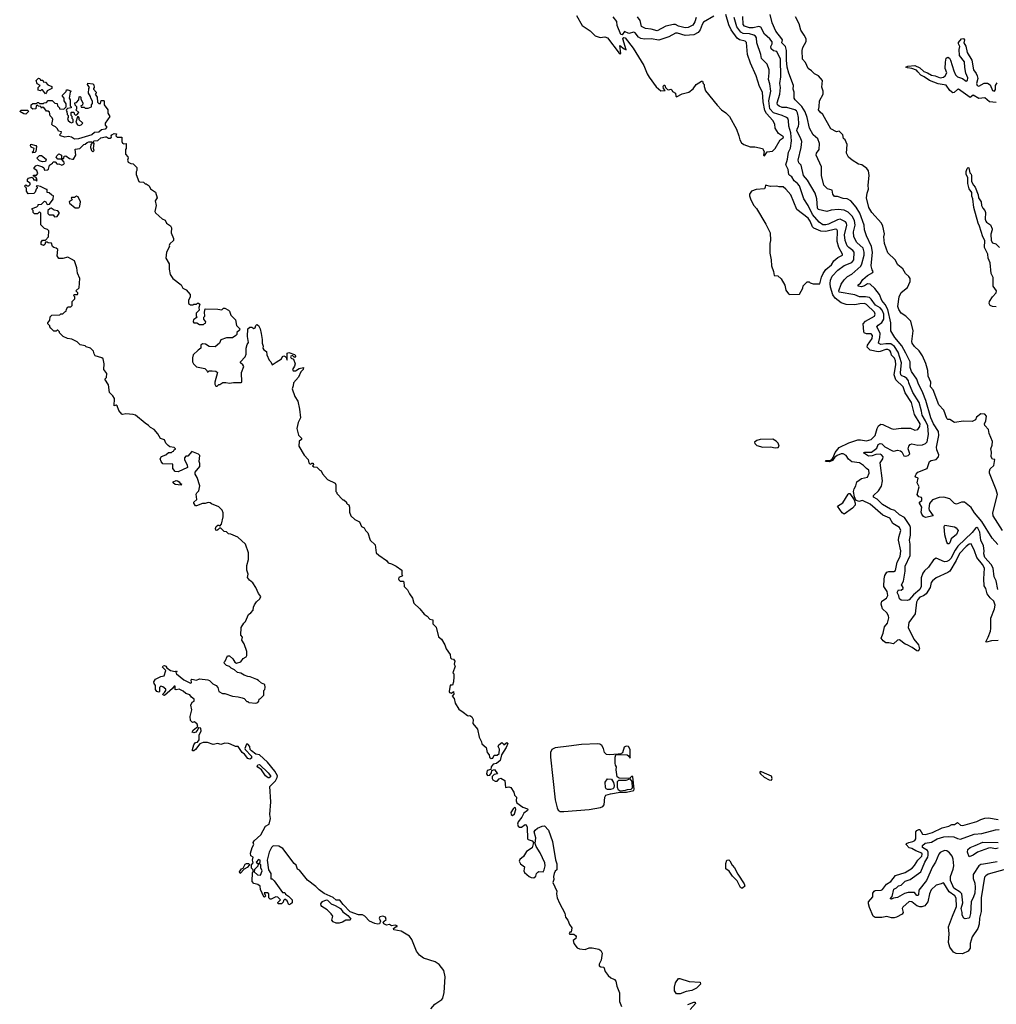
# Model space of a CAD drawing. Extents: x 2029662 to 2246637, y 225654 to 401419.
# Tile 152 of 256: x 2050960 to 2061035, y 360147 to 370303. Entities that reach past the tile are written whole.
import ezdxf

# ---------------------------------------------------------------- set-up
doc = ezdxf.new("R2010")
doc.units = 0

msp = doc.modelspace()

# ---------------------------------------------------------------- linework, layer by layer
at = {"layer": '0CON20XD'}
for points in [[(2056705, 370348), (2056763, 370243), (2056845, 370187), (2056896, 370136), (2056949, 370119), (2056995, 370128), (2057025, 370117), (2057145, 369957), (2057155, 369950), (2057160, 369955), (2057152, 370038), (2057195, 370003), (2057217, 369993), (2057182, 370105), (2057192, 370118), (2057207, 370117), (2057288, 370008), (2057399, 369829), (2057433, 369745), (2057455, 369711), (2057525, 369610), (2057575, 369570), (2057618, 369572), (2057600, 369595), (2057598, 369615), (2057605, 369628), (2057615, 369627), (2057623, 369603), (2057642, 369582), (2057655, 369578), (2057677, 369587), (2057689, 369579), (2057694, 369564), (2057726, 369546), (2057728, 369515), (2057735, 369508), (2057795, 369537), (2057864, 369556), (2057909, 369591), (2057940, 369635), (2057995, 369670), (2058005, 369670), (2058010, 369645), (2058020, 369635), (2058020, 369615), (2058035, 369570), (2058155, 369422), (2058200, 369375), (2058245, 369342), (2058284, 369304), (2058353, 369175), (2058380, 369105), (2058388, 369065), (2058405, 369032), (2058430, 369015), (2058495, 368993), (2058545, 368993), (2058624, 368974), (2058640, 368945), (2058633, 368905), (2058645, 368900)], [(2058122, 370338), (2058015, 370276), (2058001, 370255), (2057980, 370200), (2057958, 370172), (2057915, 370148), (2057825, 370139), (2057745, 370163), (2057725, 370164), (2057655, 370126), (2057553, 370093), (2057475, 370107), (2057405, 370102), (2057369, 370109), (2057342, 370122), (2057308, 370168), (2057295, 370174), (2057245, 370162), (2057198, 370182), (2057175, 370148), (2057162, 370152), (2057125, 370244), (2057119, 370285), (2057082, 370332)], [(2057938, 370325), (2057925, 370280), (2057905, 370246), (2057857, 370223), (2057825, 370220), (2057755, 370238), (2057725, 370253), (2057706, 370254), (2057625, 370236), (2057535, 370188), (2057475, 370205), (2057415, 370212), (2057374, 370234), (2057360, 370295), (2057335, 370334)], [(2058645, 368900), (2058671, 368939), (2058725, 368947), (2058755, 368974), (2058805, 369064), (2058835, 369083), (2058840, 369095), (2058789, 369129), (2058754, 369185), (2058749, 369225), (2058728, 369265), (2058664, 369334), (2058647, 369365), (2058628, 369455), (2058623, 369555), (2058591, 369615), (2058557, 369725), (2058498, 369855), (2058469, 369945), (2058459, 370069), (2058445, 370081), (2058385, 370094), (2058361, 370111), (2058298, 370198), (2058275, 370251), (2058246, 370355)], [(2060035, 365064), (2059967, 365105), (2059935, 365161), (2059863, 365193), (2059735, 365305), (2059655, 365344), (2059615, 365335), (2059587, 365347), (2059571, 365381), (2059562, 365435), (2059568, 365465), (2059585, 365495), (2059595, 365535), (2059645, 365569), (2059705, 365586), (2059723, 365625), (2059721, 365655), (2059694, 365674), (2059665, 365705), (2059622, 365732), (2059544, 365744), (2059511, 365771), (2059485, 365808), (2059454, 365824), (2059435, 365825), (2059393, 365807), (2059370, 365790), (2059345, 365755), (2059315, 365744), (2059274, 365745), (2059281, 365755), (2059325, 365760), (2059340, 365770), (2059353, 365787), (2059372, 365838), (2059415, 365892), (2059513, 365937), (2059605, 365968), (2059635, 365971), (2059695, 365959), (2059745, 365974), (2059785, 366015), (2059805, 366086), (2059819, 366115), (2059845, 366131), (2059865, 366128), (2059950, 366085), (2059975, 366078), (2060055, 366089), (2060149, 366089), (2060195, 366068), (2060225, 366075), (2060245, 366108), (2060248, 366135), (2060192, 366232), (2060161, 366355), (2060094, 366455), (2060074, 366515), (2059999, 366589), (2059981, 366641), (2059998, 366745), (2059996, 366785), (2059985, 366811), (2059953, 366843), (2059946, 366875), (2059935, 366892), (2059915, 366902), (2059895, 366902), (2059835, 366879), (2059815, 366876), (2059735, 366893), (2059704, 366925), (2059707, 366945), (2059753, 367015), (2059758, 367045), (2059743, 367063), (2059694, 367064), (2059672, 367072), (2059667, 367087), (2059663, 367167), (2059686, 367194), (2059778, 367245), (2059786, 367265), (2059779, 367285), (2059695, 367364), (2059675, 367375), (2059627, 367373), (2059575, 367362), (2059485, 367365), (2059435, 367382), (2059371, 367431), (2059347, 367465), (2059325, 367545), (2059322, 367582), (2059323, 367615), (2059343, 367657), (2059401, 367719), (2059465, 367767), (2059545, 367798), (2059565, 367825), (2059567, 367905), (2059555, 367922), (2059512, 367952), (2059495, 367971), (2059476, 368025), (2059469, 368085), (2059492, 368185), (2059489, 368205), (2059478, 368218), (2059425, 368244), (2059395, 368239), (2059305, 368194), (2059275, 368186), (2059245, 368187), (2059206, 368215), (2059138, 368295), (2059095, 368387), (2059050, 368455), (2059005, 368589), (2058985, 368615), (2058951, 368641), (2058925, 368683), (2058906, 368695), (2058895, 368706), (2058887, 368757), (2058864, 368805), (2058882, 368865), (2058891, 368935), (2058911, 368979), (2058922, 369055), (2058914, 369135), (2058896, 369205), (2058892, 369265), (2058883, 369285), (2058869, 369295), (2058825, 369315), (2058735, 369342), (2058698, 369385), (2058688, 369465), (2058710, 369565), (2058700, 369640), (2058683, 369685), (2058693, 369755), (2058691, 369785), (2058672, 369845), (2058612, 369902), (2058606, 369945), (2058563, 370065), (2058562, 370115), (2058552, 370132), (2058535, 370142), (2058487, 370157), (2058425, 370161), (2058398, 370175), (2058358, 370228), (2058330, 370325)], [(2061049, 364425), (2061035, 364515), (2061012, 364555), (2061001, 364645), (2060981, 364685), (2060918, 364755), (2060905, 364795), (2060908, 364825), (2060903, 364875), (2060874, 364935), (2060865, 365017), (2060845, 365057), (2060835, 365064), (2060825, 365063), (2060785, 365015), (2060639, 364871), (2060610, 364830), (2060565, 364747), (2060546, 364724), (2060525, 364714), (2060502, 364712), (2060415, 364749), (2060387, 364733), (2060336, 364655), (2060295, 364619), (2060277, 364595), (2060260, 364545), (2060258, 364455), (2060247, 364425), (2060179, 364371), (2060135, 364320), (2060115, 364313), (2060055, 364315), (2060035, 364331), (2060029, 364359), (2060011, 364395), (2060025, 364423), (2060055, 364419), (2060073, 364435), (2060075, 364445), (2060065, 364464), (2060056, 364475), (2060077, 364513), (2060094, 364616), (2060094, 364665), (2060145, 364775), (2060147, 364895), (2060138, 364935), (2060149, 364985), (2060151, 365065), (2060144, 365085), (2060088, 365168), (2060035, 365195), (2059989, 365239), (2059943, 365253), (2059862, 365302), (2059805, 365356), (2059767, 365377), (2059768, 365395), (2059821, 365445), (2059850, 365490), (2059862, 365545), (2059837, 365733), (2059865, 365775), (2059866, 365795), (2059852, 365815), (2059835, 365823), (2059792, 365818), (2059755, 365805), (2059715, 365801), (2059664, 365835), (2059679, 365841), (2059748, 365842), (2059801, 365885), (2059815, 365921), (2059835, 365931), (2059855, 365927), (2059886, 365896), (2059965, 365856), (2059977, 365853), (2060015, 365862), (2060046, 365856), (2060060, 365845), (2060080, 365805), (2060102, 365802), (2060125, 365808), (2060144, 365825), (2060126, 365875), (2060132, 365905), (2060145, 365921), (2060165, 365929), (2060225, 365916), (2060275, 365918), (2060305, 365931), (2060320, 365950), (2060335, 366025), (2060328, 366115), (2060306, 366165), (2060269, 366225), (2060264, 366265), (2060239, 366355), (2060175, 366458), (2060133, 366557), (2060128, 366578), (2060113, 366603), (2060089, 366619), (2060060, 366630), (2060050, 366640), (2060047, 366665), (2060057, 366765), (2060024, 366875), (2059985, 366931), (2059945, 366960), (2059895, 366961), (2059845, 366953), (2059820, 366965), (2059834, 367025), (2059835, 367065), (2059831, 367085), (2059801, 367135), (2059815, 367153), (2059855, 367179), (2059875, 367213), (2059873, 367265), (2059856, 367306), (2059835, 367332), (2059789, 367359), (2059745, 367422), (2059726, 367436), (2059685, 367444), (2059625, 367444), (2059575, 367465), (2059413, 367493), (2059409, 367505), (2059434, 367576), (2059465, 367619), (2059499, 367655), (2059545, 367680), (2059638, 367762), (2059649, 367785), (2059672, 367875), (2059673, 367905), (2059663, 367945), (2059596, 368005), (2059566, 368065), (2059560, 368115), (2059578, 368182), (2059573, 368233), (2059547, 368277), (2059508, 368318), (2059467, 368337), (2059405, 368347), (2059331, 368339), (2059285, 368326), (2059197, 368347), (2059191, 368361), (2059182, 368455), (2059165, 368515), (2059088, 368648), (2059047, 368695), (2059021, 368801), (2058998, 368828), (2058991, 368855), (2059021, 368985), (2059029, 369045), (2059016, 369085), (2058978, 369155), (2058979, 369175), (2058995, 369205), (2058997, 369225), (2058994, 369295), (2058984, 369344), (2058972, 369362), (2058955, 369373), (2058875, 369396), (2058825, 369399), (2058795, 369410), (2058777, 369425), (2058775, 369445), (2058803, 369535), (2058810, 369605), (2058802, 369645), (2058811, 369715), (2058808, 369895), (2058770, 369975), (2058735, 369982), (2058713, 370003), (2058708, 370025), (2058722, 370055), (2058721, 370075), (2058699, 370105), (2058645, 370155), (2058604, 370225), (2058584, 370234), (2058525, 370219), (2058488, 370218), (2058436, 370236), (2058422, 370255), (2058421, 370335)], [(2061051, 364891), (2060992, 364955), (2060885, 365128), (2060811, 365215), (2060775, 365272), (2060705, 365325), (2060675, 365327), (2060625, 365305), (2060605, 365313), (2060555, 365360), (2060495, 365377), (2060445, 365376), (2060378, 365352), (2060347, 365313), (2060338, 365262), (2060343, 365243), (2060365, 365209), (2060383, 365185), (2060305, 365170), (2060285, 365178), (2060265, 365203), (2060261, 365225), (2060268, 365275), (2060244, 365315), (2060243, 365325), (2060266, 365345), (2060268, 365365), (2060264, 365374), (2060235, 365382), (2060219, 365405), (2060238, 365485), (2060220, 365525), (2060227, 365575), (2060205, 365584), (2060199, 365595), (2060207, 365615), (2060226, 365635), (2060322, 365675), (2060345, 365746), (2060363, 365757), (2060415, 365768), (2060437, 365793), (2060441, 365815), (2060422, 365865), (2060418, 365895), (2060442, 366015), (2060440, 366055), (2060388, 366135), (2060360, 366195), (2060309, 366375), (2060278, 366455), (2060227, 366555), (2060215, 366595), (2060161, 366675), (2060146, 366715), (2060146, 366775), (2060101, 366865), (2060059, 366939), (2059989, 367025), (2059945, 367095), (2059946, 367175), (2059916, 367315), (2059887, 367367), (2059855, 367405), (2059829, 367469), (2059781, 367531), (2059735, 367574), (2059705, 367577), (2059675, 367557), (2059645, 367546), (2059611, 367555), (2059611, 367569), (2059633, 367587), (2059658, 367622), (2059705, 367663), (2059760, 367695), (2059764, 367705), (2059753, 367723), (2059743, 367765), (2059757, 367905), (2059747, 367965), (2059694, 368075), (2059676, 368135), (2059671, 368185), (2059627, 368307), (2059589, 368369), (2059534, 368434), (2059495, 368455), (2059455, 368460), (2059395, 368481), (2059365, 368479), (2059348, 368505), (2059343, 368543), (2059295, 368558), (2059255, 368595), (2059233, 368695), (2059232, 368785), (2059178, 368905), (2059180, 368925), (2059206, 368965), (2059211, 369025), (2059194, 369075), (2059144, 369114), (2059107, 369185), (2059083, 369293), (2059063, 369353), (2059028, 369408), (2058959, 369475), (2058948, 369495), (2058949, 369555), (2058939, 369585), (2058942, 369625), (2058893, 369753), (2058877, 369815), (2058870, 369885), (2058870, 369985), (2058861, 370025), (2058823, 370065), (2058828, 370095), (2058823, 370105), (2058761, 370185), (2058722, 370272), (2058703, 370355)], [(2061098, 365035), (2061001, 365185), (2061000, 365215), (2061046, 365405), (2061034, 365455), (2060964, 365626), (2060963, 365647), (2060970, 365670), (2061010, 365705), (2061018, 365765), (2060995, 365770), (2060983, 365793), (2060986, 365844), (2060979, 365875), (2060992, 365915), (2060994, 365954), (2060961, 366035), (2060954, 366075), (2060917, 366117), (2060913, 366135), (2060926, 366164), (2060932, 366215), (2060915, 366233), (2060874, 366236), (2060830, 366205), (2060820, 366175), (2060785, 366160), (2060695, 366162), (2060605, 366148), (2060555, 366180), (2060535, 366178), (2060525, 366188), (2060495, 366275), (2060442, 366332), (2060382, 366485), (2060356, 366515), (2060359, 366565), (2060332, 366625), (2060330, 366685), (2060308, 366758), (2060275, 366835), (2060239, 366889), (2060191, 366931), (2060167, 366965), (2060164, 366985), (2060178, 367095), (2060153, 367193), (2060102, 367245), (2060055, 367275), (2060029, 367315), (2060020, 367345), (2060032, 367445), (2060055, 367489), (2060118, 367542), (2060147, 367603), (2060146, 367635), (2060134, 367654), (2060097, 367685), (2060069, 367735), (2060019, 367775), (2059991, 367825), (2059917, 367897), (2059881, 367995), (2059876, 368065), (2059881, 368095), (2059864, 368175), (2059850, 368205), (2059751, 368315), (2059721, 368365), (2059697, 368465), (2059701, 368515), (2059717, 368555), (2059713, 368595), (2059724, 368695), (2059717, 368745), (2059698, 368768), (2059648, 368805), (2059612, 368812), (2059548, 368855), (2059510, 368885), (2059491, 368925), (2059497, 369015), (2059474, 369064), (2059459, 369079), (2059450, 369115), (2059415, 369152), (2059385, 369148), (2059328, 369178), (2059244, 369325), (2059218, 369348), (2059201, 369375), (2059209, 369405), (2059210, 369465), (2059249, 369535), (2059249, 369565), (2059234, 369606), (2059243, 369675), (2059202, 369725), (2059158, 369745), (2059127, 369777), (2059095, 369798), (2059065, 369860), (2059034, 369895), (2059031, 369985), (2059039, 370015), (2059072, 370078), (2059072, 370105), (2059054, 370144), (2059019, 370195), (2059000, 370260), (2058963, 370333)], [(2061035, 369448), (2060965, 369456), (2060915, 369496), (2060855, 369490), (2060795, 369525), (2060765, 369501), (2060645, 369587), (2060635, 369584), (2060599, 369551), (2060585, 369548), (2060555, 369574), (2060518, 369628), (2060435, 369643), (2060345, 369675), (2060292, 369712), (2060255, 369730), (2060225, 369766), (2060212, 369782), (2060165, 369799), (2060118, 369805), (2060102, 369815), (2060122, 369825), (2060195, 369831), (2060245, 369808), (2060288, 369768), (2060325, 369754), (2060365, 369730), (2060405, 369723), (2060455, 369705), (2060491, 369709), (2060507, 369723), (2060524, 369755), (2060508, 369798), (2060509, 369865), (2060519, 369905), (2060536, 369916), (2060552, 369905), (2060563, 369885), (2060595, 369777), (2060615, 369734), (2060635, 369713), (2060685, 369695), (2060725, 369668), (2060736, 369675), (2060742, 369705), (2060721, 369751), (2060709, 369809), (2060705, 369869), (2060654, 369935), (2060652, 369995), (2060660, 370025), (2060644, 370055), (2060645, 370068), (2060675, 370107), (2060695, 370110), (2060706, 370095), (2060700, 370065), (2060719, 370029), (2060734, 369965), (2060782, 369885), (2060798, 369785), (2060828, 369748), (2060838, 369725), (2060843, 369695), (2060829, 369645), (2060836, 369625), (2060855, 369616), (2060910, 369650), (2060945, 369649), (2060970, 369630), (2060995, 369574), (2061015, 369566), (2061027, 369583), (2061028, 369625), (2061045, 369652)], [(2051225, 369540), (2051195, 369580), (2051185, 369580), (2051175, 369570), (2051150, 369575), (2051150, 369605), (2051170, 369625), (2051142, 369642), (2051130, 369675), (2051155, 369700), (2051168, 369698), (2051175, 369680), (2051198, 369678), (2051202, 369662), (2051225, 369660), (2051252, 369632), (2051290, 369615), (2051290, 369595), (2051242, 369568), (2051238, 369552), (2051225, 369540)], [(2051525, 369070), (2051495, 369090), (2051465, 369098), (2051425, 369093), (2051380, 369105), (2051372, 369115), (2051388, 369132), (2051390, 369145), (2051362, 369152), (2051349, 369179), (2051328, 369198), (2051301, 369211), (2051293, 369223), (2051302, 369272), (2051295, 369290), (2051273, 369313), (2051268, 369348), (2051255, 369360), (2051235, 369360), (2051208, 369398), (2051195, 369400), (2051185, 369390), (2051178, 369408), (2051155, 369410), (2051145, 369420), (2051130, 369415), (2051128, 369382), (2051095, 369380), (2051080, 369395), (2051080, 369425), (2051095, 369440), (2051135, 369440), (2051145, 369450), (2051155, 369450), (2051165, 369440), (2051205, 369440), (2051213, 369447), (2051235, 369450), (2051255, 369470), (2051295, 369468), (2051322, 369442), (2051348, 369438), (2051350, 369415), (2051370, 369395), (2051372, 369382), (2051415, 369380), (2051440, 369405), (2051440, 369435), (2051420, 369465), (2051420, 369495), (2051400, 369515), (2051400, 369525), (2051438, 369562), (2051442, 369578), (2051455, 369580), (2051485, 369570), (2051490, 369565), (2051480, 369555), (2051472, 369495), (2051480, 369475), (2051480, 369415), (2051490, 369405), (2051490, 369395), (2051452, 369388), (2051442, 369378), (2051440, 369365), (2051448, 369355), (2051450, 369325), (2051460, 369315), (2051460, 369295), (2051452, 369285), (2051460, 369265), (2051480, 369245), (2051495, 369240), (2051510, 369245), (2051510, 369275), (2051500, 369285), (2051500, 369305), (2051490, 369315), (2051490, 369345), (2051495, 369350), (2051518, 369348), (2051522, 369332), (2051535, 369320), (2051548, 369322), (2051570, 369345), (2051540, 369375), (2051550, 369385), (2051550, 369405), (2051533, 369423), (2051530, 369445), (2051545, 369450), (2051570, 369475), (2051572, 369508), (2051585, 369510), (2051590, 369505), (2051590, 369485), (2051610, 369445), (2051608, 369422), (2051590, 369415), (2051595, 369400), (2051625, 369400), (2051635, 369390), (2051665, 369390), (2051700, 369405), (2051700, 369425), (2051712, 369438), (2051712, 369462), (2051693, 369493), (2051692, 369512), (2051670, 369545), (2051672, 369595), (2051680, 369605), (2051660, 369635), (2051662, 369648), (2051715, 369640), (2051725, 369630), (2051730, 369605), (2051720, 369595), (2051720, 369585), (2051750, 369555), (2051745, 369540), (2051740, 369535), (2051760, 369505), (2051762, 369452), (2051775, 369440), (2051795, 369440), (2051802, 369468), (2051825, 369470), (2051830, 369465), (2051830, 369425), (2051870, 369375), (2051868, 369338), (2051890, 369305), (2051842, 369235), (2051842, 369215), (2051860, 369195), (2051842, 369175), (2051804, 369166), (2051775, 369144), (2051732, 369138), (2051705, 369114), (2051565, 369074), (2051525, 369070)], [(2051025, 369330), (2051003, 369333), (2050960, 369355), (2050975, 369370), (2051045, 369370), (2051050, 369355), (2051025, 369330)], [(2051575, 369212), (2051595, 369220), (2051610, 369235), (2051570, 369275), (2051577, 369283), (2051575, 369290), (2051565, 369300), (2051555, 369300), (2051540, 369245), (2051557, 369217), (2051575, 369212)], [(2053005, 365040), (2052995, 365034), (2052985, 365038), (2052980, 365055), (2052988, 365075), (2053005, 365090), (2053015, 365090), (2053025, 365080), (2053042, 365098), (2053060, 365175), (2053060, 365215), (2053050, 365245), (2053015, 365280), (2052938, 365308), (2052925, 365320), (2052905, 365322), (2052875, 365312), (2052845, 365312), (2052785, 365288), (2052775, 365290), (2052758, 365315), (2052758, 365325), (2052788, 365355), (2052782, 365408), (2052786, 365424), (2052807, 365443), (2052820, 365495), (2052792, 365582), (2052770, 365615), (2052770, 365635), (2052820, 365695), (2052820, 365725), (2052812, 365745), (2052818, 365808), (2052805, 365820), (2052735, 365850), (2052695, 365800), (2052675, 365800), (2052660, 365785), (2052660, 365765), (2052687, 365707), (2052690, 365685), (2052595, 365640), (2052565, 365643), (2052540, 365675), (2052539, 365719), (2052435, 365723), (2052419, 365745), (2052410, 365775), (2052422, 365798), (2052466, 365814), (2052495, 365840), (2052525, 365840), (2052535, 365850), (2052548, 365852), (2052552, 365868), (2052568, 365872), (2052568, 365878), (2052555, 365890), (2052508, 365898), (2052491, 365911), (2052466, 365936), (2052455, 365970), (2052414, 365984), (2052385, 366032), (2052348, 366075), (2052308, 366098), (2052289, 366119), (2052255, 366140), (2052155, 366223), (2052131, 366231), (2052055, 366237), (2052025, 366230), (2052013, 366233), (2051982, 366272), (2051965, 366320), (2051955, 366328), (2051935, 366320), (2051937, 366395), (2051920, 366425), (2051888, 366458), (2051877, 366537), (2051840, 366595), (2051857, 366613), (2051858, 366655), (2051827, 366695), (2051830, 366755), (2051820, 366805), (2051807, 366817), (2051740, 366835), (2051728, 366855), (2051720, 366885), (2051690, 366915), (2051645, 366930), (2051635, 366940), (2051585, 366950), (2051552, 366982), (2051497, 367007), (2051453, 367013), (2051410, 367035), (2051372, 367072), (2051370, 367085), (2051355, 367100), (2051345, 367100), (2051335, 367090), (2051312, 367092), (2051281, 367121), (2051270, 367135), (2051270, 367145), (2051250, 367165), (2051252, 367178), (2051272, 367205), (2051273, 367237), (2051290, 367255), (2051375, 367260), (2051385, 367270), (2051405, 367270), (2051425, 367290), (2051440, 367295), (2051443, 367317), (2051455, 367340), (2051488, 367342), (2051500, 367355), (2051500, 367395), (2051530, 367425), (2051530, 367445), (2051520, 367455), (2051522, 367468), (2051555, 367470), (2051560, 367475), (2051560, 367485), (2051540, 367505), (2051572, 367538), (2051582, 367635), (2051555, 367690), (2051550, 367745), (2051527, 367817), (2051493, 367833), (2051455, 367852), (2051405, 367840), (2051365, 367840), (2051348, 367868), (2051352, 367932), (2051337, 367947), (2051313, 367953), (2051300, 367965), (2051287, 367997), (2051253, 368003), (2051245, 368010), (2051225, 368010), (2051220, 367985), (2051207, 367973), (2051180, 367985), (2051183, 368007), (2051195, 368030), (2051225, 368030), (2051258, 368062), (2051260, 368125), (2051248, 368138), (2051215, 368150), (2051178, 368188), (2051178, 368308), (2051165, 368320), (2051145, 368300), (2051112, 368302), (2051100, 368315), (2051100, 368335), (2051090, 368345), (2051090, 368355), (2051138, 368372), (2051150, 368385), (2051152, 368398), (2051185, 368400), (2051215, 368430), (2051230, 368425), (2051245, 368398), (2051268, 368402), (2051307, 368453), (2051310, 368485), (2051292, 368492), (2051265, 368518), (2051242, 368522), (2051245, 368550), (2051235, 368550), (2051175, 368582), (2051145, 368590), (2051130, 368585), (2051140, 368575), (2051140, 368565), (2051130, 368555), (2051120, 368525), (2051105, 368510), (2051048, 368508), (2051030, 368535), (2051030, 368565), (2051010, 368585), (2051025, 368600), (2051035, 368590), (2051055, 368590), (2051068, 368602), (2051068, 368618), (2051040, 368635), (2051040, 368655), (2051052, 368668), (2051085, 368680), (2051098, 368668), (2051102, 368652), (2051125, 368650), (2051135, 368640), (2051140, 368645), (2051135, 368670), (2051125, 368680), (2051112, 368682), (2051100, 368695), (2051105, 368700), (2051135, 368700), (2051148, 368715), (2051136, 368746), (2051110, 368765), (2051110, 368775), (2051125, 368797), (2051145, 368803), (2051196, 368786), (2051210, 368775), (2051215, 368752), (2051246, 368754), (2051257, 368763), (2051268, 368802), (2051298, 368822), (2051305, 368838), (2051327, 368837), (2051345, 368812), (2051365, 368816), (2051395, 368803), (2051416, 368814), (2051422, 368825), (2051420, 368835), (2051398, 368858), (2051383, 368863), (2051353, 368863), (2051338, 368885), (2051342, 368898), (2051365, 368920), (2051390, 368905), (2051390, 368875), (2051395, 368870), (2051415, 368870), (2051420, 368895), (2051435, 368898), (2051473, 368873), (2051505, 368863), (2051514, 368866), (2051540, 368905), (2051534, 368966), (2051580, 368975), (2051620, 369015), (2051635, 369020), (2051655, 369038), (2051675, 369044), (2051702, 369042), (2051710, 369035), (2051694, 369016), (2051692, 368985), (2051702, 368955), (2051715, 368940), (2051728, 368955), (2051722, 368975), (2051730, 369025), (2051720, 369035), (2051720, 369045), (2051730, 369055), (2051765, 369058), (2051798, 369085), (2051845, 369096), (2051856, 369096), (2051875, 369080), (2051895, 369080), (2051907, 369093), (2051902, 369105), (2051910, 369115), (2051935, 369129), (2051957, 369127), (2051952, 369105), (2051965, 369090), (2052015, 369090), (2052012, 369045), (2052021, 369031), (2052035, 369022), (2052060, 369025), (2052058, 368975), (2052050, 368965), (2052050, 368915), (2052077, 368887), (2052080, 368875), (2052072, 368855), (2052080, 368835), (2052105, 368820), (2052130, 368815), (2052167, 368777), (2052167, 368747), (2052160, 368735), (2052162, 368705), (2052190, 368635), (2052195, 368630), (2052238, 368628), (2052255, 368610), (2052265, 368610), (2052295, 368588), (2052308, 368558), (2052361, 368525), (2052379, 368465), (2052358, 368435), (2052369, 368385), (2052353, 368325), (2052360, 368310), (2052398, 368278), (2052429, 368249), (2052462, 368235), (2052474, 368204), (2052515, 368177), (2052526, 368155), (2052524, 368104), (2052546, 368045), (2052546, 368024), (2052508, 367992), (2052502, 367975), (2052507, 367963), (2052474, 367906), (2052467, 367845), (2052501, 367785), (2052501, 367731), (2052514, 367675), (2052540, 367635), (2052625, 367569), (2052642, 367535), (2052676, 367516), (2052717, 367467), (2052720, 367445), (2052700, 367405), (2052700, 367375), (2052723, 367363), (2052745, 367362), (2052755, 367370), (2052785, 367370), (2052795, 367380), (2052805, 367380), (2052818, 367368), (2052808, 367335), (2052812, 367308), (2052780, 367275), (2052780, 367245), (2052790, 367235), (2052754, 367206), (2052748, 367195), (2052750, 367185), (2052758, 367178), (2052788, 367178), (2052815, 367160), (2052855, 367160), (2052865, 367170), (2052878, 367172), (2052880, 367185), (2052860, 367215), (2052860, 367235), (2052870, 367245), (2052868, 367285), (2052875, 367320), (2053005, 367318), (2053045, 367310), (2053064, 367326), (2053075, 367326), (2053115, 367306), (2053124, 367295), (2053137, 367257), (2053186, 367206), (2053198, 367148), (2053232, 367115), (2053228, 367102), (2053200, 367075), (2053200, 367055), (2053190, 367045), (2053157, 367023), (2053095, 367020), (2053035, 367000), (2053020, 366965), (2052975, 366930), (2052915, 366932), (2052877, 366957), (2052845, 366960), (2052830, 366945), (2052830, 366915), (2052800, 366895), (2052750, 366845), (2052742, 366815), (2052743, 366773), (2052754, 366754), (2052785, 366722), (2052870, 366705), (2052890, 366685), (2052895, 366670), (2052905, 366670), (2052915, 366680), (2052945, 366680), (2052985, 366677), (2053002, 366665), (2052973, 366563), (2052972, 366545), (2052982, 366522), (2052998, 366522), (2053015, 366540), (2053025, 366540), (2053055, 366560), (2053085, 366562), (2053125, 366553), (2053165, 366562), (2053245, 366560), (2053250, 366565), (2053248, 366665), (2053272, 366725), (2053263, 366743), (2053238, 366765), (2053238, 366775), (2053286, 366824), (2053297, 366853), (2053298, 366915), (2053308, 366952), (2053322, 366975), (2053310, 367035), (2053312, 367115), (2053335, 367132), (2053355, 367130), (2053375, 367118), (2053388, 367125), (2053395, 367150), (2053405, 367160), (2053425, 367148), (2053440, 367115), (2053452, 367065), (2053462, 367005), (2053462, 366965), (2053472, 366935), (2053468, 366915), (2053478, 366898), (2053505, 366882), (2053508, 366845), (2053535, 366792), (2053552, 366775), (2053564, 366744), (2053605, 366770)], [(2051095, 368930), (2051090, 368935), (2051102, 368948), (2051110, 368975), (2051077, 368987), (2051071, 369005), (2051075, 369020), (2051126, 369006), (2051132, 368995), (2051127, 368943), (2051115, 368932), (2051095, 368930)], [(2051195, 368838), (2051166, 368846), (2051138, 368875), (2051165, 368902), (2051185, 368902), (2051232, 368865), (2051225, 368840), (2051195, 368838)], [(2061035, 367340), (2060996, 367345), (2060973, 367355), (2060960, 367375), (2060964, 367395), (2060994, 367446), (2061035, 367485), (2061037, 367505), (2061002, 367555), (2061002, 367645), (2060983, 367685), (2060971, 367795), (2060952, 367845), (2060947, 367885), (2060913, 367955), (2060916, 368026), (2060895, 368065), (2060862, 368172), (2060846, 368206), (2060804, 368366), (2060793, 368455), (2060782, 368482), (2060782, 368522), (2060755, 368560), (2060742, 368615), (2060742, 368675), (2060723, 368705), (2060724, 368736), (2060733, 368767), (2060745, 368780), (2060750, 368775), (2060760, 368725), (2060775, 368710), (2060780, 368695), (2060780, 368635), (2060800, 368595), (2060818, 368575), (2060847, 368495), (2060850, 368465), (2060878, 368425), (2060882, 368385), (2060895, 368360), (2060918, 368335), (2060923, 368315), (2060921, 368245), (2060926, 368226), (2060934, 368214), (2060976, 368186), (2060991, 368145), (2060993, 368135), (2060979, 368091), (2060982, 368025), (2060995, 368002), (2061030, 367990), (2061067, 367955)], [(2058905, 367470), (2059005, 367472), (2059040, 367535), (2059043, 367557), (2059085, 367600), (2059105, 367600), (2059115, 367590), (2059145, 367580), (2059215, 367580), (2059231, 367649), (2059247, 367685), (2059276, 367725), (2059334, 367775), (2059357, 367815), (2059400, 367850), (2059447, 367875), (2059448, 367885), (2059410, 367955), (2059392, 368015), (2059398, 368125), (2059388, 368138), (2059375, 368142), (2059275, 368120), (2059225, 368121), (2059152, 368152), (2059138, 368168), (2059114, 368225), (2059093, 368255), (2058977, 368347), (2058916, 368495), (2058865, 368556), (2058835, 368580), (2058795, 368578), (2058770, 368585), (2058705, 368584), (2058655, 368598), (2058652, 368575), (2058642, 368558), (2058558, 368552), (2058510, 368535), (2058490, 368505), (2058490, 368485), (2058502, 368445), (2058532, 368385), (2058562, 368355), (2058658, 368195), (2058703, 368105), (2058707, 368025), (2058700, 367995), (2058698, 367895), (2058712, 367825), (2058717, 367765), (2058738, 367705), (2058742, 367665), (2058782, 367662), (2058815, 367630), (2058852, 367565), (2058863, 367513), (2058890, 367475), (2058905, 367470)], [(2051565, 368361), (2051574, 368366), (2051579, 368381), (2051587, 368425), (2051562, 368475), (2051545, 368482), (2051525, 368468), (2051495, 368470), (2051490, 368465), (2051500, 368445), (2051472, 368425), (2051475, 368410), (2051534, 368364), (2051565, 368361)], [(2051318, 368268), (2051345, 368272), (2051366, 368304), (2051367, 368315), (2051355, 368330), (2051315, 368338), (2051285, 368358), (2051273, 368357), (2051250, 368335), (2051250, 368305), (2051265, 368290), (2051305, 368290), (2051318, 368268)], [(2053605, 366770), (2053660, 366805), (2053671, 366829), (2053685, 366837), (2053700, 366830), (2053708, 366818), (2053715, 366790), (2053720, 366795), (2053720, 366865), (2053735, 366870), (2053795, 366850), (2053807, 366835), (2053795, 366820), (2053775, 366840), (2053757, 366833), (2053752, 366825), (2053761, 366811), (2053785, 366800), (2053801, 366755), (2053795, 366728), (2053773, 366695), (2053781, 366681), (2053805, 366680), (2053842, 366705), (2053887, 366717), (2053883, 366695), (2053860, 366670), (2053836, 366615), (2053784, 366556), (2053782, 366525), (2053771, 366495), (2053798, 366415), (2053829, 366369), (2053847, 366285), (2053856, 366195), (2053833, 366147), (2053818, 366085), (2053837, 366017), (2053867, 365985), (2053866, 365974), (2053843, 365955), (2053840, 365905), (2053895, 365810), (2053936, 365766), (2053943, 365733), (2053952, 365722), (2053965, 365720), (2053975, 365730), (2053988, 365728), (2053990, 365715), (2053982, 365702), (2053995, 365690), (2054027, 365687), (2054055, 365658), (2054069, 365649), (2054085, 365620), (2054135, 365560), (2054213, 365523), (2054222, 365505), (2054220, 365435), (2054230, 365425), (2054230, 365415), (2054295, 365350), (2054305, 365350), (2054330, 365325), (2054330, 365315), (2054340, 365305), (2054355, 365300), (2054362, 365275), (2054364, 365224), (2054377, 365187), (2054417, 365147), (2054465, 365123), (2054487, 365077), (2054515, 365062), (2054526, 365036), (2054551, 365011), (2054576, 364935), (2054627, 364885), (2054638, 364805), (2054665, 364779), (2054743, 364725), (2054761, 364701), (2054795, 364692), (2054845, 364666), (2054901, 364625), (2054902, 364582), (2054910, 364565), (2054872, 364548), (2054867, 364535), (2054871, 364525), (2054885, 364513), (2054915, 364512), (2054922, 364505), (2054925, 364455), (2054962, 364422), (2054981, 364381), (2055012, 364335), (2055025, 364286), (2055089, 364225), (2055131, 364171), (2055165, 364152), (2055190, 364120), (2055222, 364112), (2055222, 364072), (2055255, 364038), (2055279, 363939), (2055312, 363915), (2055346, 363856), (2055358, 363815), (2055401, 363755), (2055405, 363722), (2055415, 363711), (2055435, 363706), (2055448, 363685), (2055442, 363655), (2055451, 363635), (2055430, 363565), (2055437, 363555), (2055439, 363525), (2055436, 363475), (2055425, 363440), (2055402, 363438), (2055390, 363375), (2055393, 363365), (2055414, 363356), (2055435, 363372), (2055438, 363345), (2055423, 363325), (2055441, 363301), (2055453, 363253), (2055491, 363191), (2055535, 363162), (2055578, 363125), (2055585, 363121), (2055605, 363126), (2055624, 363114), (2055638, 363085), (2055634, 363045), (2055684, 362985), (2055701, 362901), (2055723, 362855), (2055727, 362835), (2055773, 362795), (2055782, 362745), (2055802, 362722), (2055807, 362695), (2055825, 362684), (2055842, 362685), (2055854, 362716), (2055885, 362718), (2055906, 362734), (2055908, 362778), (2055897, 362805), (2055903, 362825), (2055935, 362847), (2055950, 362835), (2055955, 362822), (2055985, 362848), (2055997, 362837), (2055980, 362795), (2055930, 362720), (2055917, 362663), (2055878, 362632), (2055845, 362623), (2055824, 362595), (2055822, 362568), (2055782, 362558), (2055774, 362524), (2055785, 362507), (2055809, 362511), (2055826, 362534), (2055832, 362558), (2055858, 362568), (2055890, 362525), (2055855, 362518), (2055834, 362496), (2055834, 362475), (2055842, 362462), (2055865, 362450), (2055885, 362450), (2055906, 362474), (2055925, 362481), (2055965, 362457), (2055972, 362385), (2056005, 362392), (2056026, 362385), (2056056, 362335), (2056066, 362306), (2056084, 362285), (2056081, 362245), (2056089, 362225), (2056152, 362182), (2056200, 362165), (2056202, 362155), (2056197, 362145), (2056161, 362119), (2056141, 362079), (2056102, 362028), (2056094, 362005), (2056101, 361985), (2056116, 361974), (2056136, 361974), (2056175, 362002), (2056185, 362000), (2056194, 361974), (2056200, 361855), (2056206, 361846), (2056245, 361832), (2056260, 361815), (2056248, 361762), (2056187, 361725), (2056157, 361673), (2056120, 361640), (2056113, 361625), (2056125, 361596), (2056166, 361565), (2056161, 361525), (2056166, 361505), (2056216, 361466), (2056236, 361456), (2056265, 361452), (2056285, 361470), (2056293, 361497), (2056305, 361511), (2056315, 361516), (2056360, 361515), (2056372, 361535), (2056380, 361575), (2056377, 361605), (2056330, 361710), (2056288, 361775), (2056278, 361805), (2056284, 361865), (2056267, 361925), (2056277, 361945), (2056302, 361965), (2056350, 361985), (2056375, 361988), (2056416, 361945), (2056455, 361825), (2056486, 361636), (2056500, 361595), (2056500, 361535), (2056485, 361520), (2056474, 361495), (2056467, 361465), (2056469, 361435), (2056459, 361405), (2056500, 361315), (2056498, 361288), (2056506, 361245), (2056529, 361189), (2056585, 361087), (2056591, 361045), (2056614, 361015), (2056631, 360971), (2056656, 360935), (2056648, 360892), (2056635, 360890), (2056630, 360875), (2056635, 360870), (2056675, 360870), (2056695, 360858), (2056702, 360845), (2056698, 360825), (2056670, 360805), (2056678, 360775), (2056711, 360731), (2056735, 360718), (2056795, 360713), (2056835, 360728), (2056865, 360728), (2056935, 360716), (2056955, 360703), (2056969, 360675), (2056959, 360601), (2056938, 360562), (2056938, 360545), (2056954, 360534), (2056985, 360530), (2057000, 360485), (2057032, 360445), (2057059, 360419), (2057095, 360402), (2057110, 360385), (2057119, 360335), (2057147, 360265), (2057146, 360175), (2057168, 360125)], [(2058755, 365886), (2058785, 365891), (2058794, 365905), (2058784, 365935), (2058765, 365957), (2058728, 365975), (2058598, 365972), (2058565, 365962), (2058542, 365945), (2058543, 365933), (2058565, 365912), (2058625, 365895), (2058705, 365896), (2058755, 365886)], [(2052625, 365502), (2052565, 365508), (2052542, 365525), (2052542, 365535), (2052575, 365550), (2052588, 365548), (2052606, 365536), (2052615, 365520), (2052630, 365515), (2052625, 365502)], [(2059465, 365204), (2059445, 365216), (2059398, 365285), (2059452, 365318), (2059505, 365409), (2059515, 365417), (2059525, 365416), (2059569, 365349), (2059579, 365315), (2059578, 365295), (2059551, 365265), (2059465, 365204)], [(2055201, 360099), (2055242, 360148), (2055315, 360198), (2055325, 360210), (2055340, 360270), (2055348, 360432), (2055334, 360495), (2055289, 360559), (2055247, 360585), (2055124, 360624), (2055083, 360653), (2055052, 360695), (2055006, 360816), (2054980, 360850), (2054895, 360901), (2054820, 360915), (2054815, 360930), (2054845, 360950), (2054855, 360950), (2054855, 360958), (2054835, 360962), (2054795, 360958), (2054775, 360972), (2054743, 360963), (2054718, 360978), (2054711, 360995), (2054715, 361002), (2054739, 361021), (2054733, 361045), (2054705, 361056), (2054675, 361048), (2054670, 361035), (2054682, 361005), (2054672, 360978), (2054656, 360974), (2054625, 360981), (2054570, 361005), (2054519, 361055), (2054495, 361069), (2054455, 361069), (2054370, 361100), (2054296, 361176), (2054263, 361223), (2054225, 361223), (2054195, 361248), (2054101, 361291), (2054048, 361328), (2054015, 361363), (2053928, 361428), (2053845, 361532), (2053825, 361542), (2053812, 361582), (2053790, 361600), (2053675, 361753), (2053635, 361778), (2053575, 361783), (2053556, 361764), (2053532, 361718), (2053513, 361635), (2053528, 361535), (2053550, 361495), (2053552, 361442), (2053565, 361440), (2053585, 361420), (2053672, 361302), (2053695, 361300), (2053702, 361282), (2053733, 361263), (2053770, 361225), (2053770, 361195), (2053755, 361180), (2053735, 361172), (2053720, 361215), (2053695, 361230), (2053682, 361218), (2053678, 361202), (2053660, 361185), (2053625, 361182), (2053622, 361198), (2053650, 361225), (2053623, 361253), (2053603, 361257), (2053555, 361230), (2053543, 361233), (2053530, 361245), (2053530, 361285), (2053517, 361297), (2053482, 361298), (2053492, 361272), (2053500, 361265), (2053487, 361253), (2053480, 361255), (2053445, 361330), (2053440, 361365), (2053415, 361382), (2053375, 361393), (2053358, 361415), (2053360, 361505), (2053370, 361515), (2053370, 361535), (2053353, 361553), (2053350, 361585), (2053370, 361605), (2053363, 361635), (2053370, 361665), (2053345, 361680), (2053340, 361705), (2053357, 361765), (2053377, 361795), (2053370, 361815), (2053378, 361835), (2053446, 361894), (2053495, 361983), (2053534, 362006), (2053547, 362065), (2053540, 362105), (2053550, 362235), (2053542, 362395), (2053598, 362452), (2053616, 362485), (2053619, 362505), (2053591, 362551), (2053515, 362645), (2053435, 362720), (2053395, 362728), (2053351, 362761), (2053338, 362775), (2053333, 362805), (2053315, 362831), (2053301, 362829), (2053282, 362785), (2053287, 362777), (2053351, 362705), (2053351, 362685), (2053335, 362674), (2053315, 362684), (2053278, 362728), (2053254, 362745), (2053215, 362808), (2053185, 362807), (2053135, 362832), (2053113, 362837), (2053075, 362840), (2053035, 362828), (2053005, 362838), (2052955, 362828), (2052899, 362849), (2052852, 362848), (2052817, 362833), (2052772, 362775), (2052755, 362763), (2052743, 362763), (2052741, 362775), (2052755, 362822), (2052775, 362848), (2052795, 362850), (2052810, 362875), (2052810, 362925), (2052832, 362965), (2052830, 362995), (2052805, 363000), (2052798, 362982), (2052776, 362954), (2052755, 362949), (2052740, 362955), (2052753, 362977), (2052798, 363012), (2052790, 363035), (2052765, 363060), (2052743, 363053), (2052722, 363075), (2052720, 363115), (2052737, 363185), (2052727, 363233), (2052740, 363265), (2052760, 363275), (2052760, 363295), (2052734, 363314), (2052715, 363338), (2052675, 363352), (2052648, 363378), (2052605, 363398), (2052575, 363390), (2052564, 363394), (2052565, 363430), (2052555, 363430), (2052538, 363405), (2052455, 363333), (2052440, 363335), (2052438, 363345), (2052455, 363363), (2052469, 363385), (2052468, 363398), (2052435, 363423), (2052415, 363430), (2052403, 363415), (2052402, 363375), (2052395, 363368), (2052374, 363374), (2052362, 363395), (2052361, 363435), (2052347, 363457), (2052344, 363475), (2052360, 363500), (2052415, 363527), (2052450, 363535), (2052469, 363589), (2052434, 363625), (2052440, 363640), (2052455, 363643), (2052466, 363636), (2052477, 363617), (2052515, 363590), (2052565, 363580), (2052578, 363588), (2052580, 363575), (2052572, 363568), (2052578, 363555), (2052654, 363494), (2052715, 363463), (2052725, 363460), (2052732, 363465), (2052730, 363495), (2052735, 363500), (2052785, 363492), (2052815, 363503), (2052900, 363495), (2052918, 363488), (2052954, 363454), (2052986, 363436), (2053003, 363415), (2053015, 363372), (2053053, 363353), (2053075, 363352), (2053154, 363324), (2053215, 363320), (2053255, 363310), (2053275, 363300), (2053302, 363272), (2053315, 363270), (2053325, 363260), (2053397, 363253), (2053415, 363260), (2053427, 363273), (2053430, 363295), (2053445, 363300), (2053480, 363335), (2053480, 363385), (2053490, 363395), (2053492, 363415), (2053488, 363445), (2053455, 363460), (2053425, 363488), (2053405, 363498), (2053336, 363526), (2053315, 363528), (2053275, 363542), (2053242, 363562), (2053208, 363568), (2053175, 363598), (2053143, 363613), (2053125, 363630), (2053092, 363642), (2053072, 363662), (2053070, 363675), (2053080, 363685), (2053105, 363740), (2053125, 363740), (2053160, 363710), (2053180, 363675), (2053195, 363666), (2053241, 363679), (2053267, 363713), (2053295, 363730), (2053302, 363745), (2053302, 363785), (2053276, 363865), (2053252, 363902), (2053257, 363935), (2053243, 363955), (2053244, 364035), (2053272, 364078), (2053291, 364095), (2053322, 364168), (2053346, 364184), (2053367, 364213), (2053371, 364245), (2053383, 364267), (2053402, 364298), (2053439, 364331), (2053448, 364355), (2053422, 364385), (2053397, 364445), (2053366, 364496), (2053331, 364521), (2053311, 364551), (2053317, 364585), (2053303, 364625), (2053303, 364675), (2053320, 364735), (2053322, 364805), (2053288, 364895), (2053210, 364965), (2053137, 364997), (2053115, 365000), (2053095, 365020), (2053070, 365025), (2053035, 365060), (2053022, 365058), (2053005, 365040)], [(2061055, 363898), (2060985, 363897), (2060935, 363881), (2060926, 363885), (2060952, 363935), (2060974, 363996), (2060980, 364025), (2060980, 364130), (2061017, 364225), (2061023, 364265), (2061008, 364305), (2060970, 364340), (2060942, 364382), (2060925, 364435), (2060908, 364465), (2060906, 364535), (2060914, 364645), (2060891, 364685), (2060833, 364755), (2060809, 364825), (2060775, 364896), (2060755, 364894), (2060725, 364869), (2060655, 364796), (2060621, 364725), (2060554, 364615), (2060535, 364601), (2060415, 364545), (2060375, 364515), (2060363, 364497), (2060351, 364445), (2060310, 364380), (2060285, 364361), (2060245, 364345), (2060225, 364324), (2060212, 364295), (2060198, 364175), (2060134, 364086), (2060124, 364035), (2060185, 363915), (2060231, 363855), (2060242, 363815), (2060229, 363791), (2060215, 363793), (2060168, 363828), (2060115, 363855), (2060093, 363863), (2060035, 363908), (2060015, 363904), (2059975, 363864), (2059926, 363876), (2059895, 363877), (2059868, 363895), (2059848, 363925), (2059868, 363975), (2059881, 364039), (2059913, 364077), (2059925, 364135), (2059922, 364155), (2059906, 364186), (2059861, 364225), (2059848, 364275), (2059855, 364305), (2059903, 364337), (2059916, 364365), (2059910, 364405), (2059874, 364455), (2059877, 364535), (2059885, 364569), (2059907, 364603), (2059925, 364610), (2059978, 364612), (2059995, 364623), (2060013, 364707), (2060042, 364765), (2060050, 364825), (2060026, 364936), (2060028, 364965), (2060051, 365035), (2060035, 365064)], [(2060545, 364897), (2060535, 364898), (2060526, 364915), (2060505, 364988), (2060496, 365074), (2060505, 365088), (2060605, 365071), (2060622, 365062), (2060643, 365035), (2060625, 364992), (2060570, 364950), (2060555, 364908), (2060545, 364897)], [(2056575, 362135), (2056835, 362158), (2056953, 362177), (2056975, 362188), (2056988, 362205), (2056996, 362284), (2057005, 362306), (2057055, 362319), (2057155, 362334), (2057220, 362335), (2057295, 362351), (2057298, 362365), (2057285, 362493), (2057275, 362500), (2057255, 362478), (2057243, 362477), (2057145, 362480), (2057124, 362495), (2057112, 362565), (2057118, 362595), (2057106, 362615), (2057104, 362634), (2057103, 362697), (2057111, 362719), (2057135, 362723), (2057225, 362719), (2057240, 362710), (2057257, 362685), (2057256, 362775), (2057240, 362805), (2057215, 362810), (2057195, 362798), (2057179, 362741), (2057155, 362728), (2057135, 362726), (2057045, 362720), (2057015, 362723), (2056993, 362743), (2056981, 362785), (2056964, 362815), (2056945, 362829), (2056925, 362835), (2056755, 362826), (2056625, 362811), (2056485, 362791), (2056449, 362775), (2056436, 362745), (2056436, 362695), (2056483, 362255), (2056503, 362175), (2056515, 362151), (2056536, 362136), (2056575, 362135)], [(2053535, 362483), (2053525, 362483), (2053496, 362505), (2053454, 362564), (2053415, 362592), (2053409, 362605), (2053415, 362618), (2053435, 362619), (2053522, 362535), (2053548, 362505), (2053548, 362495), (2053535, 362483)], [(2057023, 362363), (2057010, 362370), (2057002, 362382), (2057000, 362440), (2057025, 362472), (2057065, 362470), (2057087, 362435), (2057092, 362405), (2057089, 362381), (2057079, 362371), (2057055, 362363), (2057023, 362363)], [(2057155, 362346), (2057136, 362356), (2057127, 362385), (2057127, 362445), (2057142, 362458), (2057215, 362458), (2057255, 362472), (2057276, 362445), (2057278, 362375), (2057265, 362362), (2057225, 362359), (2057205, 362351), (2057155, 362346)], [(2058715, 362460), (2058724, 362475), (2058715, 362499), (2058645, 362532), (2058605, 362547), (2058596, 362544), (2058594, 362535), (2058602, 362525), (2058641, 362491), (2058691, 362461), (2058715, 362460)], [(2056045, 362093), (2056065, 362112), (2056079, 362155), (2056075, 362172), (2056065, 362178), (2056049, 362165), (2056027, 362125), (2056030, 362105), (2056045, 362093)], [(2061135, 361541), (2060952, 361488), (2060926, 361474), (2060912, 361458), (2060880, 361245), (2060878, 361105), (2060863, 361035), (2060858, 360975), (2060845, 360929), (2060785, 360844), (2060764, 360776), (2060764, 360725), (2060745, 360694), (2060685, 360669), (2060620, 360670), (2060594, 360685), (2060557, 360735), (2060543, 360785), (2060550, 360875), (2060540, 360945), (2060584, 361056), (2060624, 361155), (2060622, 361242), (2060607, 361267), (2060547, 361307), (2060495, 361397), (2060485, 361401), (2060465, 361390), (2060415, 361377), (2060363, 361327), (2060347, 361285), (2060329, 361205), (2060297, 361163), (2060268, 361152), (2060245, 361152), (2060215, 361163), (2060165, 361205), (2060135, 361206), (2060070, 361150), (2060065, 361135), (2060075, 361095), (2060065, 361078), (2060005, 361045), (2059982, 361038), (2059955, 361038), (2059905, 361054), (2059855, 361043), (2059785, 361041), (2059765, 361056), (2059726, 361145), (2059715, 361185), (2059718, 361205), (2059762, 361255), (2059762, 361295), (2059774, 361315), (2059785, 361321), (2059846, 361324), (2059860, 361330), (2059903, 361387), (2059945, 361415), (2059995, 361476), (2060095, 361508), (2060167, 361553), (2060191, 361579), (2060225, 361635), (2060265, 361675), (2060270, 361695), (2060265, 361705), (2060205, 361729), (2060165, 361754), (2060135, 361761), (2060106, 361795), (2060110, 361805), (2060131, 361815), (2060175, 361825), (2060195, 361838), (2060203, 361855), (2060205, 361925), (2060215, 361940), (2060235, 361951), (2060245, 361950), (2060273, 361903), (2060305, 361898), (2060375, 361920), (2060475, 361968), (2060545, 361985), (2060575, 362002), (2060605, 362002), (2060635, 362023), (2060665, 361995), (2060688, 361992), (2060835, 362032), (2060875, 362055), (2060915, 362068), (2060955, 362069), (2061055, 362052)], [(2061042, 361618), (2060904, 361594), (2060875, 361588), (2060853, 361575), (2060795, 361486), (2060795, 361445), (2060812, 361395), (2060816, 361356), (2060812, 361295), (2060800, 361255), (2060775, 361205), (2060769, 361085), (2060757, 361043), (2060750, 361035), (2060715, 361029), (2060700, 361035), (2060681, 361065), (2060683, 361095), (2060673, 361135), (2060690, 361195), (2060678, 361285), (2060663, 361303), (2060597, 361345), (2060563, 361425), (2060563, 361465), (2060591, 361540), (2060596, 361575), (2060591, 361645), (2060579, 361675), (2060551, 361711), (2060525, 361730), (2060505, 361732), (2060475, 361723), (2060457, 361713), (2060441, 361695), (2060408, 361612), (2060377, 361565), (2060313, 361425), (2060235, 361325), (2060231, 361275), (2060225, 361268), (2060215, 361271), (2060190, 361300), (2060125, 361302), (2060089, 361291), (2060015, 361250), (2059975, 361243), (2059955, 361230), (2059940, 361235), (2059962, 361258), (2059978, 361335), (2060005, 361349), (2060025, 361368), (2060055, 361376), (2060095, 361418), (2060145, 361436), (2060257, 361513), (2060297, 361615), (2060327, 361665), (2060333, 361687), (2060332, 361715), (2060325, 361735), (2060274, 361765), (2060272, 361785), (2060300, 361810), (2060365, 361819), (2060425, 361855), (2060495, 361873), (2060545, 361877), (2060595, 361873), (2060635, 361856), (2060665, 361852), (2060807, 361903), (2060885, 361909), (2061025, 361947), (2061065, 361951)], [(2061055, 361758), (2061025, 361750), (2060975, 361760), (2060955, 361758), (2060842, 361718), (2060795, 361685), (2060755, 361670), (2060738, 361715), (2060741, 361745), (2060765, 361766), (2060816, 361786), (2060895, 361818), (2061055, 361816)], [(2053235, 361498), (2053228, 361515), (2053248, 361545), (2053267, 361553), (2053286, 361594), (2053299, 361601), (2053325, 361600), (2053330, 361585), (2053305, 361558), (2053275, 361542), (2053235, 361498)], [(2053445, 361480), (2053460, 361525), (2053448, 361555), (2053447, 361587), (2053430, 361605), (2053440, 361615), (2053440, 361635), (2053425, 361640), (2053400, 361615), (2053420, 361595), (2053417, 361573), (2053382, 361538), (2053380, 361515), (2053413, 361483), (2053445, 361480)], [(2058405, 361344), (2058395, 361352), (2058360, 361420), (2058315, 361469), (2058280, 361520), (2058246, 361545), (2058245, 361600), (2058255, 361635), (2058275, 361638), (2058285, 361628), (2058311, 361581), (2058335, 361554), (2058368, 361488), (2058435, 361390), (2058442, 361365), (2058415, 361345), (2058405, 361344)], [(2054225, 360983), (2054195, 360999), (2054180, 361015), (2054190, 361055), (2054172, 361082), (2054131, 361121), (2054076, 361155), (2054070, 361165), (2054067, 361185), (2054085, 361209), (2054125, 361226), (2054135, 361221), (2054172, 361182), (2054215, 361167), (2054268, 361135), (2054292, 361102), (2054345, 361062), (2054370, 361035), (2054376, 361025), (2054365, 361016), (2054325, 361014), (2054291, 360995), (2054255, 360983), (2054225, 360983)], [(2057775, 360254), (2057734, 360254), (2057714, 360285), (2057714, 360325), (2057725, 360368), (2057755, 360413), (2057770, 360415), (2057865, 360382), (2057980, 360375), (2057982, 360355), (2057942, 360315), (2057895, 360291), (2057835, 360279), (2057775, 360254)], [(2057854, 360146), (2057915, 360168), (2057928, 360168), (2057930, 360155), (2057875, 360093)]]:
    msp.add_lwpolyline(points, dxfattribs=at)

doc.saveas('drawing.dxf')
